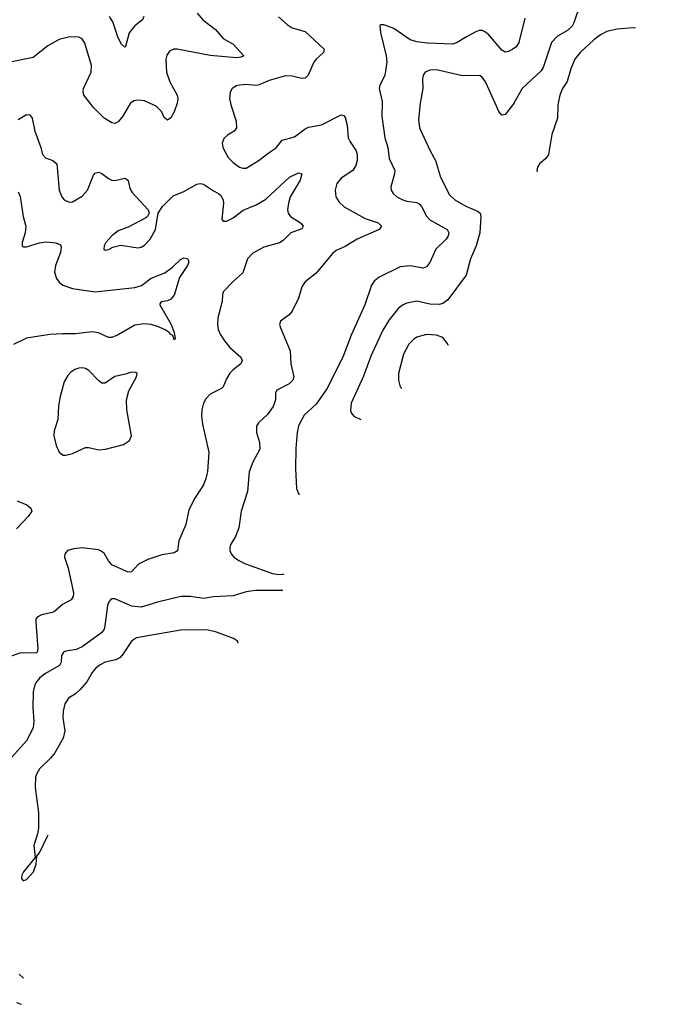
# Model space of a CAD drawing. Header units: inches. Extents: x 884691 to 1028259, y 526745 to 653629.
# Tile 152 of 241: x 1001429 to 1005323, y 574501 to 580510. Entities that reach past the tile are written whole.
import ezdxf

# ---------------------------------------------------------------- set-up
doc = ezdxf.new("R2010")
doc.units = ezdxf.units.IN
doc.header["$MEASUREMENT"] = 0
doc.layers.add('B0507', color=7, linetype='Continuous')
doc.layers.add('B0508', color=7, linetype='Continuous')

msp = doc.modelspace()

# ---------------------------------------------------------------- linework, layer by layer
at = {"layer": 'B0507', "color": 6}
for points, elevation in [([(1002105.4, 580000), (1002102.2, 579997.8), (1002057.9, 579922.1), (1002030, 579886.6), (1002010, 579877.5), (1001990, 579880.7), (1001944.1, 579910), (1001876.2, 579976.2), (1001858.1, 580000)], 2100), ([(1002388.4, 580000), (1002370, 579946.8), (1002350, 579912.1), (1002330, 579897.2), (1002310, 579913.8), (1002293.1, 579950), (1002261.5, 579981.5), (1002221.2, 580000)], 2100), ([(1002714, 580000), (1002716, 579990), (1002749.4, 579890), (1002751.4, 579850), (1002736.6, 579830), (1002695.4, 579804.6), (1002674.4, 579785.6), (1002664.5, 579755.5), (1002667.6, 579730), (1002700.1, 579670), (1002730, 579638.3), (1002770, 579609.5), (1002790, 579603.4), (1002810, 579604.1), (1002890, 579652), (1002950, 579700.5), (1002992.1, 579727.9), (1003030, 579775.1), (1003105.1, 579794.9), (1003170, 579844.9), (1003190, 579854.3), (1003270, 579868.6), (1003389.4, 579929.4), (1003405.6, 579925.6), (1003413.6, 579913.6), (1003426.1, 579866.1), (1003431.9, 579790), (1003443.7, 579763.7), (1003481, 579710), (1003486.6, 579686.6), (1003485.9, 579650), (1003479, 579621), (1003459.5, 579590), (1003390, 579543.2), (1003362.5, 579510), (1003352.6, 579470), (1003356.4, 579430), (1003376.2, 579396.2), (1003407.8, 579367.8), (1003535.9, 579295.9), (1003615.9, 579270), (1003635.7, 579250), (1003621.1, 579230), (1003487.4, 579170), (1003413.8, 579126.2), (1003358.8, 579101.2), (1003335.8, 579084.2), (1003236.9, 578963.1), (1003169, 578910), (1003150, 578879.8), (1003129.2, 578810), (1003090, 578731.4), (1003071.2, 578708.8), (1003019.3, 578670), (1003013.1, 578650), (1003018.6, 578630), (1003077.4, 578490), (1003083.2, 578410), (1003101.1, 578330), (1003094, 578310), (1003071.6, 578288.4), (1002997.2, 578250), (1002989.5, 578230), (1002989.2, 578190), (1002975.2, 578150), (1002940.1, 578099.9), (1002884.5, 578050), (1002873.7, 578030), (1002873.1, 577990), (1002891.7, 577930), (1002893.7, 577890), (1002850.8, 577810), (1002829.1, 577750.9), (1002817.7, 577630), (1002780.1, 577510), (1002764.8, 577410), (1002744.4, 577355.6), (1002716.9, 577310), (1002710.1, 577290), (1002709.6, 577270), (1002717.8, 577250), (1002735, 577230), (1002764.3, 577210), (1002806.8, 577190), (1002970.6, 577130.6), (1003010, 577123.6), (1003034.6, 577125.4), (1003041.2, 577127.9)], 2200), ([(1003639.5, 580000), (1003638.2, 579921.8), (1003656.3, 579790), (1003673.6, 579730), (1003682, 579662), (1003715.6, 579590), (1003714.8, 579570), (1003692.8, 579490), (1003695.2, 579470), (1003706.9, 579450), (1003729.7, 579430), (1003764.8, 579410), (1003790, 579402.2), (1003850, 579393.9), (1003865.6, 579385.6), (1003878.9, 579370), (1003910.4, 579310.5), (1003929.1, 579289.1), (1004035, 579230), (1004046.1, 579210), (1004042.7, 579190), (1004029.5, 579170), (1003967.4, 579110), (1003930, 579028.4), (1003910, 579001.4), (1003890, 578993.5), (1003810, 579008.4), (1003750, 579001.8), (1003620.8, 578939.2), (1003590, 578913.5), (1003573.9, 578890), (1003533.9, 578770), (1003450, 578585.4), (1003399.4, 578450), (1003302.3, 578257.7), (1003236.2, 578163.8), (1003164, 578096), (1003130, 578031.3), (1003120.3, 577990), (1003113.3, 577893.3), (1003110.8, 577770.8), (1003116.7, 577650), (1003130, 577616.9), (1003137.2, 577616.4)], 2300), ([(1003871.9, 580000), (1003861.9, 579901.9), (1003866.7, 579850), (1003931.1, 579710), (1003965, 579650), (1003994.4, 579550), (1004050, 579441.9), (1004083.1, 579410), (1004150, 579372.2), (1004221.7, 579341.7), (1004236.5, 579330), (1004241.9, 579310), (1004235.6, 579210), (1004212.9, 579130), (1004178.2, 579050), (1004152.6, 578950), (1004040, 578800), (1004010, 578778.9), (1003987.7, 578772.3), (1003930, 578774.8), (1003850, 578792.7), (1003790, 578780), (1003766.7, 578770), (1003739.2, 578750), (1003681.9, 578678.1), (1003644.2, 578615.8), (1003570, 578457.3), (1003525.1, 578334.9), (1003450, 578170.5), (1003446.1, 578126.1), (1003450.7, 578110), (1003466.5, 578090), (1003509.4, 578070)], 2400), ([(1004442.8, 580000), (1004441.8, 579998.2), (1004390, 579931.4), (1004370, 579927.4), (1004350, 579949.8), (1004327.8, 580000)], 2400), ([(1004712.5, 580000), (1004710.3, 579990), (1004709.1, 579910), (1004674.7, 579810), (1004652.8, 579687.2), (1004637.1, 579662.9), (1004599.7, 579630), (1004586.9, 579610), (1004582.6, 579590), (1004584.3, 579582.3)], 2500), ([(1001419.7, 579900.3), (1001470, 579931.7), (1001491.5, 579930), (1001504, 579910), (1001521.3, 579830), (1001557.3, 579730), (1001567.8, 579687.8), (1001587, 579667), (1001630.1, 579650), (1001654.5, 579630), (1001669.6, 579470), (1001685, 579430), (1001700.7, 579410), (1001730, 579396.3), (1001750, 579399), (1001810, 579433.2), (1001842.2, 579470), (1001879.4, 579560.6), (1001890, 579574.1), (1001910, 579579.3), (1001930, 579572.3), (1001970, 579541.3), (1001990, 579531.3), (1002010, 579528.4), (1002070, 579542.1), (1002078.4, 579538.4), (1002089.5, 579529.5), (1002100.5, 579480.5), (1002114.5, 579454.5), (1002211.4, 579350), (1002218.5, 579330), (1002208.8, 579310), (1002198.7, 579301.3), (1002090, 579244.8), (1002030, 579220.7), (1001991.1, 579190), (1001953.8, 579150), (1001943.4, 579130), (1001942, 579110), (1001950, 579102.7), (1001970, 579107.6), (1001997.5, 579122.5), (1002045.8, 579134.2), (1002150, 579118), (1002170, 579122.3), (1002190, 579133.9), (1002224.4, 579170), (1002256.7, 579230), (1002274, 579330), (1002298.9, 579370), (1002365.5, 579434.5), (1002430, 579460.8), (1002510, 579506.7), (1002530, 579511), (1002550, 579506.9), (1002610, 579465.9), (1002642, 579450), (1002656.4, 579436.4), (1002669.2, 579410), (1002672.3, 579390), (1002661.7, 579290), (1002670, 579280.4), (1002690, 579279.9), (1002730, 579299.9), (1002791.9, 579348.1), (1002870, 579380.8), (1002930, 579414.1), (1003073.3, 579550), (1003130, 579574.7), (1003150.1, 579570), (1003138.7, 579530), (1003079.3, 579430), (1003067.3, 579390), (1003062.8, 579350), (1003066.8, 579330), (1003079.8, 579310), (1003140.8, 579270), (1003158.1, 579250), (1003150, 579234.2), (1003082.9, 579210), (1003036.5, 579163.5), (1003012.3, 579147.7), (1002918.2, 579121.8), (1002850, 579085.5), (1002818.2, 579050), (1002790, 578965.7), (1002730, 578913.1), (1002670.6, 578850), (1002665.3, 578830), (1002663.8, 578790), (1002637.4, 578690), (1002634.6, 578650), (1002640.2, 578620.2), (1002650.7, 578590.6), (1002676.9, 578550), (1002711.3, 578510), (1002777.8, 578450), (1002786.3, 578430), (1002777, 578410), (1002730, 578374.2), (1002710, 578352.1), (1002690, 578319.1), (1002669.6, 578270.4), (1002660.3, 578259.7), (1002590, 578224.8), (1002563.1, 578196.9), (1002549.9, 578170), (1002539.3, 578130), (1002536.7, 578090), (1002542.7, 578042.7), (1002583.2, 577870), (1002573.3, 577750), (1002564.9, 577710), (1002550, 577672.1), (1002496.6, 577590), (1002461.2, 577518.8), (1002441.3, 577430), (1002398.8, 577330), (1002390.9, 577269.1), (1002370, 577256.6), (1002295.4, 577244.6), (1002210, 577215.9), (1002153.5, 577186.5), (1002110, 577141.3), (1002090, 577138.3), (1001990, 577183.3), (1001970, 577206.8), (1001945.6, 577250), (1001930, 577264.9), (1001910, 577274.3), (1001810, 577286.1), (1001758.5, 577281.5), (1001720.1, 577270), (1001703.6, 577250), (1001702.9, 577230), (1001723.5, 577163.5), (1001749.8, 577050.2), (1001756.3, 577010), (1001755, 576990), (1001742.6, 576970), (1001690, 576941.5), (1001641.2, 576898.8), (1001627.8, 576892.2), (1001561.7, 576878.3), (1001535.1, 576864.9), (1001528.1, 576851.9), (1001527.4, 576832.6), (1001539.2, 576670), (1001534.7, 576650), (1001530, 576647.1), (1001430, 576644.5), (1001370, 576623)], 2100), ([(1001420, 579460), (1001431.4, 579431.4), (1001449.6, 579309.6), (1001465.6, 579250), (1001462.2, 579210), (1001443, 579150), (1001444.6, 579130), (1001450, 579124.6), (1001470, 579124.8), (1001550, 579148.6), (1001590, 579153.4), (1001650, 579148.3), (1001676.9, 579136.9), (1001681.5, 579121.5), (1001678.2, 579090), (1001646.8, 579010), (1001641, 578970), (1001653.5, 578930), (1001668.5, 578908.5), (1001691.8, 578890), (1001749.9, 578869.9), (1001890, 578848.8), (1002130, 578875.1), (1002172.3, 578887.7), (1002230, 578933.2), (1002314.6, 578965.4), (1002361.1, 578998.9), (1002410, 579046.3), (1002430, 579056.6), (1002453.7, 579050), (1002461, 579030), (1002452.5, 579010), (1002404, 578936), (1002370, 578829.3), (1002350, 578804.8), (1002330, 578794.4), (1002291.2, 578788.8), (1002284.2, 578775.8), (1002283.9, 578770), (1002353.3, 578650), (1002370, 578601.3), (1002376.9, 578563.1), (1002370, 578556.2), (1002363.1, 578583.1), (1002350, 578587.9), (1002340.7, 578600.7), (1002316.6, 578616.6), (1002276.3, 578636.3), (1002230, 578649.2), (1002186.1, 578654), (1002130, 578644.9), (1002030, 578587.3), (1001990, 578571.4), (1001970, 578570.6), (1001910, 578599.1), (1001870, 578605.4), (1001770, 578593.2), (1001690, 578593.8), (1001612, 578588), (1001470, 578567.4), (1001390, 578527)], 2000), ([(1003910, 578589.9), (1003850, 578572.2), (1003830, 578558.9), (1003801.7, 578530), (1003770, 578469.2), (1003739.5, 578350), (1003738.8, 578310), (1003749.1, 578270), (1003759.7, 578258.4)], 2500), ([(1004042.9, 578520.8), (1004036.6, 578536.6), (1004010.2, 578570.2), (1003970, 578584), (1003910, 578589.9)], 2500), ([(1001413.3, 577573.3), (1001471.3, 577550), (1001496.8, 577530), (1001502.4, 577510), (1001481.1, 577478.9), (1001410, 577403.9)], 2000), ([(1003032.6, 577026.6), (1002867.3, 577027.3), (1002810, 577018.6), (1002730, 576994.9), (1002610, 576987.5), (1002550, 576978.4), (1002469.8, 576990.2), (1002410.6, 576989.4), (1002270, 576956.1), (1002170, 576925.3), (1002111.9, 576931.9), (1002010, 576975.5), (1001990, 576975.5), (1001981.6, 576970), (1001970, 576954), (1001964.8, 576935.2), (1001948.7, 576810), (1001943.2, 576790), (1001930.6, 576770), (1001810, 576682.3), (1001772.6, 576667.4), (1001710, 576656.6), (1001696.6, 576650), (1001683.8, 576630), (1001681.2, 576590), (1001671.5, 576568.5), (1001581.5, 576518.5), (1001549, 576491), (1001532.1, 576470), (1001521.4, 576450), (1001511.7, 576408.3), (1001509, 576310), (1001514.6, 576230), (1001510.8, 576189.1), (1001469.3, 576110), (1001380.9, 576010)], 2200), ([(1002570, 576785.8), (1002410, 576783.7), (1002141.8, 576738.2), (1002110, 576718.3), (1002059.9, 576640.1), (1002041.4, 576618.6), (1002015.8, 576604.2), (1001950, 576589.2), (1001915.8, 576570), (1001892.1, 576550), (1001870, 576526.3), (1001837.3, 576470), (1001798.5, 576421.5), (1001770, 576396.5), (1001726.6, 576370), (1001704.3, 576335.7), (1001693, 576290), (1001692.3, 576250), (1001704.1, 576170), (1001693.9, 576126.1), (1001643.3, 576036.7), (1001616.4, 576003.6), (1001550, 575937.4), (1001532.4, 575910), (1001526, 575890), (1001523.5, 575823.5), (1001543.2, 575670), (1001543.1, 575576.9), (1001538.1, 575541.9), (1001515.9, 575470), (1001522.3, 575397.7), (1001452.1, 575310), (1001442.4, 575290), (1001439.6, 575270), (1001450, 575255.1), (1001470, 575263.6), (1001512.5, 575310), (1001530, 575356.3), (1001534.1, 575405.9), (1001550, 575425.4), (1001595.9, 575524.1), (1001603, 575536.4)], 2300), ([(1002760.5, 576704.4), (1002757.5, 576717.5), (1002733.3, 576733.3), (1002630, 576772.8), (1002570, 576785.8)], 2300), ([(1001425, 574685), (1001452, 574660.7)], 2200), ([(1001410, 574512.4), (1001437.7, 574501.4)], 2100)]:
    msp.add_lwpolyline(points, dxfattribs=dict(at, elevation=elevation))
at = {"layer": 'B0507', "color": 6, "elevation": 2100}
msp.add_lwpolyline([(1001810, 578386.4), (1001790, 578384.3), (1001765.4, 578374.6), (1001741.6, 578358.4), (1001722.2, 578337.8), (1001700.6, 578299.4), (1001675.7, 578210), (1001666, 578154), (1001660.9, 578070), (1001639.3, 578000.7), (1001636.4, 577970), (1001650.6, 577910.6), (1001670.5, 577870), (1001693.3, 577853.3), (1001710, 577852), (1001750, 577863.4), (1001830, 577900.3), (1001850, 577900.1), (1001910, 577884.7), (1001951.4, 577888.6), (1002062.5, 577917.5), (1002098.3, 577941.7), (1002109.9, 577970.1), (1002081.7, 578130), (1002079.4, 578190), (1002094.2, 578245.8), (1002141.6, 578330), (1002145.8, 578350), (1002138, 578358), (1002110, 578358.1), (1002074, 578346), (1002010, 578333.2), (1001950, 578291), (1001930, 578292), (1001910, 578307.2), (1001850, 578369.9), (1001830, 578382.1)], close=True, dxfattribs=at)
at = {"layer": 'B0508', "color": 6}
for points, elevation in [([(1005323.4, 580756), (1005310, 580758.1), (1005290, 580752.5), (1005210, 580694.8), (1005164.6, 580675.4), (1005118.6, 580661.4), (1005050, 580653.8), (1004990, 580658.8), (1004970, 580656), (1004890, 580613), (1004853.8, 580586.2), (1004828.9, 580551.1), (1004809, 580491), (1004797.2, 580470), (1004770, 580445), (1004708.8, 580410), (1004672.8, 580370), (1004620.9, 580219.1), (1004610, 580197.9), (1004494.1, 580090), (1004442.8, 580000)], 2400), ([(1002186.7, 580530), (1002178.5, 580510), (1002130, 580472.5), (1002096.8, 580430), (1002073.1, 580346.9), (1002070, 580343.2), (1002050, 580360.6), (1002030, 580399.5), (1001997.3, 580497.3), (1001976.7, 580530)], 2000), ([(1002511.1, 580550), (1002545, 580510), (1002622.2, 580450), (1002670, 580396.1), (1002730, 580360.8), (1002795.3, 580290), (1002778.4, 580281.6), (1002750, 580278), (1002590, 580291.6), (1002390, 580330), (1002369.2, 580330), (1002342.3, 580317.7), (1002325.5, 580294.5), (1002319.6, 580270), (1002324.7, 580190), (1002344.4, 580130), (1002388.4, 580050), (1002394, 580030), (1002391.9, 580010), (1002388.4, 580000)], 2100), ([(1003007.5, 580527.5), (1003059.8, 580479.8), (1003090, 580459.9), (1003170, 580437), (1003286.1, 580330), (1003281.3, 580310), (1003236.9, 580270), (1003222.8, 580250), (1003188.4, 580171.6), (1003170, 580153.9), (1003149.6, 580150.4), (1003090, 580165.7), (1003050, 580168), (1002950, 580139.3), (1002890, 580112.2), (1002870, 580108.6), (1002810, 580113.7), (1002770, 580111.3), (1002750, 580105.6), (1002725.2, 580090), (1002712.5, 580067.5), (1002708.3, 580030), (1002714, 580000)], 2200), ([(1004510, 580520.2), (1004473.6, 580370), (1004455.6, 580344.4), (1004436.6, 580330), (1004410, 580315.5), (1004390, 580312.7), (1004370, 580324.5), (1004290, 580416.8), (1004270, 580434.4), (1004250, 580443.7), (1004230, 580443.4), (1004210, 580435.1), (1004153.9, 580406.1), (1004097.3, 580370), (1004070, 580361.3), (1003913.9, 580366.1), (1003850, 580375), (1003810, 580386.1), (1003710, 580456), (1003650, 580478), (1003630, 580479.1), (1003625.2, 580474.8), (1003629.1, 580430.9), (1003664.5, 580290), (1003668.2, 580250), (1003655.7, 580170), (1003625.3, 580110), (1003620.4, 580090), (1003639.7, 580010), (1003639.5, 580000)], 2300), ([(1005184.5, 580458), (1005170, 580460.4), (1005072.4, 580452.4), (1005010, 580437), (1004970, 580416.6), (1004930, 580386.2), (1004847.8, 580310), (1004814, 580270), (1004790, 580211), (1004766.9, 580133.1), (1004739.8, 580090), (1004723.7, 580050), (1004712.5, 580000)], 2500), ([(1001858.1, 580000), (1001820.1, 580050), (1001815.5, 580070), (1001817.9, 580090), (1001864.5, 580190), (1001866.9, 580230), (1001826.7, 580366.7), (1001810, 580392.3), (1001790, 580403.7), (1001734.6, 580405.4), (1001670, 580389.6), (1001600.2, 580350), (1001510, 580280.2), (1001350, 580246.1), (1001310, 580217.9), (1001290, 580191.7), (1001287, 580170), (1001290.4, 580150), (1001326.9, 580070), (1001334.9, 580034.9), (1001333.3, 580000)], 2100), ([(1004327.8, 580000), (1004270, 580130.9), (1004250, 580159.9), (1004232.4, 580170), (1004130, 580167.3), (1003970, 580203.3), (1003930, 580202.9), (1003901.4, 580190), (1003889.4, 580170.6), (1003886.2, 580150), (1003887.1, 580090), (1003872.9, 580010), (1003871.9, 580000)], 2400), ([(1002221.2, 580000), (1002190, 580014.3), (1002150, 580019.7), (1002125.6, 580014.4), (1002105.4, 580000)], 2100)]:
    msp.add_lwpolyline(points, dxfattribs=dict(at, elevation=elevation))

doc.saveas('drawing.dxf')
